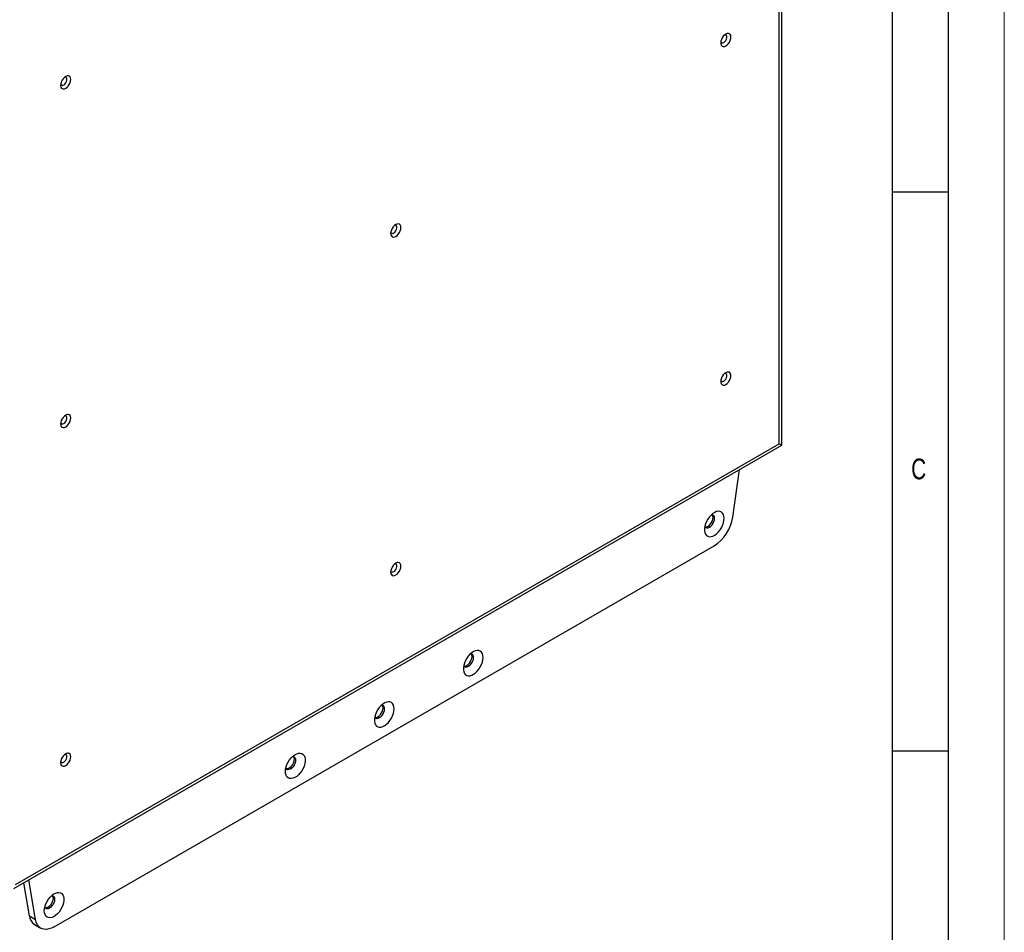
# Model space of a CAD drawing. Header units: millimetres. Extents: x 0 to 594, y 0 to 420.
# Tile 11 of 13: x 506 to 594, y 244 to 325. Entities that reach past the tile are written whole.
import ezdxf

# ---------------------------------------------------------------- set-up
doc = ezdxf.new("R2010")
doc.units = ezdxf.units.MM
doc.layers.add('FORMAT', color=7, linetype='Continuous')
doc.styles.add('SLDTEXTSTYLE0', font='TXT', dxfattribs={"width": 0.75})

msp = doc.modelspace()

# ---------------------------------------------------------------- linework, layer by layer
at = {"color": 7, "linetype": 'Continuous', "lineweight": 18}
msp.add_line((594, 0.0001), (594, 420.0001), dxfattribs=at)
at = {"color": 7, "linetype": 'Continuous', "lineweight": 25}
for p, q in [((574.0755, 287.3682), (574.0755, 366.0603)), ((573.8431, 287.5025), (573.8431, 365.278)), ((505.34, 247.688), (574.0755, 287.3682)), ((505.5044, 248.0514), (573.8431, 287.5025)), ((569.7023, 280.9348), (570.299, 285.188)), ((508.9629, 244.2639), (568.0441, 278.3707)), ((506.7434, 245.2375), (506.2457, 248.2109)), ((507.3047, 244.9135), (506.708, 248.4778)), ((506.7434, 245.2375), (507.3047, 244.9135)), ((507.2112, 244.47), (507.7724, 244.146))]:
    msp.add_line(p, q, dxfattribs=at)
at = {"color": 7, "linetype": 'Continuous', "lineweight": 25, "flags": 128}
for points in [[(569.0745, 324.1637), (568.9566, 324.0777), (568.8467, 323.9617), (568.7523, 323.8235), (568.6798, 323.6727), (568.6343, 323.5195), (568.6188, 323.3743), (568.6343, 323.2471), (568.6798, 323.1465), (568.7523, 323.0793), (568.8467, 323.0501), (568.9566, 323.061), (569.0745, 323.1112), (569.1925, 323.1972), (569.3024, 323.3132), (569.3968, 323.4513), (569.4692, 323.6022), (569.5148, 323.7554), (569.5303, 323.9005), (569.5148, 324.0278), (569.4692, 324.1284), (569.3968, 324.1956), (569.3024, 324.2248), (569.1925, 324.2139), (569.0745, 324.1637)], [(568.6295, 323.494), (568.6564, 323.4362), (568.719, 323.3862), (568.8034, 323.3786), (568.8994, 323.4145), (568.9954, 323.4894), (569.0798, 323.5944), (569.1425, 323.7168), (569.1758, 323.8418), (569.1758, 323.9544), (569.1425, 324.0409), (569.0798, 324.0909), (568.9954, 324.0985), (568.9762, 324.0946)], [(509.9934, 320.3635), (509.8755, 320.2774), (509.7656, 320.1614), (509.6712, 320.0233), (509.5987, 319.8725), (509.5532, 319.7193), (509.5377, 319.5741), (509.5532, 319.4468), (509.5987, 319.3462), (509.6712, 319.279), (509.7656, 319.2499), (509.8755, 319.2607), (509.9934, 319.3109), (510.1114, 319.3969), (510.2213, 319.513), (510.3157, 319.6511), (510.3881, 319.8019), (510.4336, 319.9551), (510.4492, 320.1003), (510.4336, 320.2275), (510.3881, 320.3282), (510.3157, 320.3953), (510.2213, 320.4245), (510.1114, 320.4136), (509.9934, 320.3635)], [(509.5484, 319.6937), (509.5753, 319.6359), (509.6379, 319.5859), (509.7223, 319.5783), (509.8183, 319.6142), (509.9143, 319.6892), (509.9987, 319.7942), (510.0614, 319.9165), (510.0947, 320.0415), (510.0947, 320.1541), (510.0614, 320.2406), (509.9987, 320.2906), (509.9143, 320.2982), (509.8951, 320.2943)], [(539.534, 307.1103), (539.416, 307.0243), (539.3061, 306.9083), (539.2117, 306.7701), (539.1393, 306.6193), (539.0938, 306.4661), (539.0782, 306.321), (539.0938, 306.1937), (539.1393, 306.0931), (539.2117, 306.0259), (539.3061, 305.9967), (539.416, 306.0076), (539.534, 306.0578), (539.6519, 306.1438), (539.7619, 306.2598), (539.8562, 306.3979), (539.9287, 306.5488), (539.9742, 306.702), (539.9897, 306.8471), (539.9742, 306.9744), (539.9287, 307.075), (539.8562, 307.1422), (539.7619, 307.1714), (539.6519, 307.1605), (539.534, 307.1103)], [(539.089, 306.4406), (539.1158, 306.3828), (539.1785, 306.3328), (539.2629, 306.3252), (539.3589, 306.3611), (539.4549, 306.436), (539.5393, 306.541), (539.6019, 306.6634), (539.6352, 306.7884), (539.6352, 306.901), (539.6019, 306.9875), (539.5393, 307.0375), (539.4549, 307.0451), (539.4356, 307.0412)], [(569.0745, 293.8572), (568.9566, 293.7712), (568.8467, 293.6551), (568.7523, 293.517), (568.6798, 293.3662), (568.6343, 293.213), (568.6188, 293.0678), (568.6343, 292.9406), (568.6798, 292.8399), (568.7523, 292.7727), (568.8467, 292.7436), (568.9566, 292.7545), (569.0745, 292.8046), (569.1925, 292.8907), (569.3024, 293.0067), (569.3968, 293.1448), (569.4692, 293.2956), (569.5148, 293.4488), (569.5303, 293.594), (569.5148, 293.7213), (569.4692, 293.8219), (569.3968, 293.8891), (569.3024, 293.9182), (569.1925, 293.9074), (569.0745, 293.8572)], [(568.6295, 293.1875), (568.6564, 293.1297), (568.719, 293.0796), (568.8034, 293.0721), (568.8994, 293.1079), (568.9954, 293.1829), (569.0798, 293.2879), (569.1425, 293.4103), (569.1758, 293.5353), (569.1758, 293.6478), (569.1425, 293.7343), (569.0798, 293.7844), (568.9954, 293.7919), (568.9762, 293.788)], [(509.9934, 290.0569), (509.8755, 289.9709), (509.7656, 289.8549), (509.6712, 289.7167), (509.5987, 289.5659), (509.5532, 289.4127), (509.5377, 289.2676), (509.5532, 289.1403), (509.5987, 289.0397), (509.6712, 288.9725), (509.7656, 288.9433), (509.8755, 288.9542), (509.9934, 289.0044), (510.1114, 289.0904), (510.2213, 289.2064), (510.3157, 289.3446), (510.3881, 289.4954), (510.4336, 289.6486), (510.4492, 289.7937), (510.4336, 289.921), (510.3881, 290.0216), (510.3157, 290.0888), (510.2213, 290.118), (510.1114, 290.1071), (509.9934, 290.0569)], [(509.5484, 289.3872), (509.5753, 289.3294), (509.6379, 289.2794), (509.7223, 289.2718), (509.8183, 289.3077), (509.9143, 289.3826), (509.9987, 289.4876), (510.0614, 289.61), (510.0947, 289.735), (510.0947, 289.8476), (510.0614, 289.9341), (509.9987, 289.9841), (509.9143, 289.9917), (509.8951, 289.9878)], [(573.8431, 287.5025), (573.932, 287.4511), (574.0012, 287.4112), (574.0485, 287.3838), (574.0725, 287.37), (574.0755, 287.3682)], [(568.9264, 280.8244), (568.9104, 281.0081), (568.8632, 281.1666), (568.7863, 281.2944), (568.6826, 281.3868), (568.5558, 281.4405), (568.4106, 281.4535), (568.2521, 281.4253), (568.086, 281.357), (567.9185, 281.2511), (567.7555, 281.1113), (567.6029, 280.9428), (567.4663, 280.7515), (567.3505, 280.5445), (567.2598, 280.3292), (567.1975, 280.1134), (567.1657, 279.9049), (567.1657, 279.7112), (567.1975, 279.5393), (567.2598, 279.3955), (567.3505, 279.2849), (567.4663, 279.2115), (567.6029, 279.1781), (567.7555, 279.1857), (567.9185, 279.2341), (568.086, 279.3216), (568.2521, 279.445), (568.4106, 279.5999), (568.5558, 279.7806), (568.6826, 279.9806), (568.7863, 280.1927), (568.8632, 280.4093), (568.9104, 280.6224), (568.9264, 280.8244)], [(568.0732, 280.8244), (568.0577, 280.9517), (568.0122, 281.0523), (567.9398, 281.1195), (567.8454, 281.1487), (567.7947, 281.1485)], [(567.1977, 280.1142), (567.2228, 280.0704), (567.2952, 280.0032), (567.3896, 279.974), (567.4995, 279.9849), (567.6175, 280.0351), (567.7354, 280.1211), (567.8454, 280.2371), (567.9398, 280.3752), (568.0122, 280.5261), (568.0577, 280.6793), (568.0732, 280.8244)], [(567.235, 280.0544), (567.2549, 280.0518), (567.3648, 280.0627), (567.4828, 280.1128), (567.6007, 280.1989), (567.7107, 280.3149), (567.805, 280.453), (567.8775, 280.6038), (567.923, 280.757), (567.9385, 280.9022)], [(539.534, 276.8038), (539.416, 276.7178), (539.3061, 276.6017), (539.2117, 276.4636), (539.1393, 276.3128), (539.0938, 276.1596), (539.0782, 276.0144), (539.0938, 275.8872), (539.1393, 275.7865), (539.2117, 275.7193), (539.3061, 275.6902), (539.416, 275.7011), (539.534, 275.7512), (539.6519, 275.8373), (539.7619, 275.9533), (539.8562, 276.0914), (539.9287, 276.2422), (539.9742, 276.3954), (539.9897, 276.5406), (539.9742, 276.6679), (539.9287, 276.7685), (539.8562, 276.8357), (539.7619, 276.8648), (539.6519, 276.854), (539.534, 276.8038)], [(539.089, 276.1341), (539.1158, 276.0763), (539.1785, 276.0262), (539.2629, 276.0187), (539.3589, 276.0546), (539.4549, 276.1295), (539.5393, 276.2345), (539.6019, 276.3569), (539.6352, 276.4819), (539.6352, 276.5944), (539.6019, 276.6809), (539.5393, 276.731), (539.4549, 276.7385), (539.4356, 276.7346)], [(547.3468, 268.3668), (547.3309, 268.5504), (547.2836, 268.709), (547.2067, 268.8368), (547.1031, 268.9292), (546.9763, 268.9829), (546.831, 268.9959), (546.6725, 268.9677), (546.5065, 268.8994), (546.3389, 268.7935), (546.1759, 268.6537), (546.0233, 268.4852), (545.8867, 268.2939), (545.771, 268.0869), (545.6803, 267.8716), (545.6179, 267.6558), (545.5862, 267.4473), (545.5862, 267.2536), (545.6179, 267.0817), (545.6803, 266.9379), (545.771, 266.8273), (545.8867, 266.7539), (546.0233, 266.7204), (546.1759, 266.7281), (546.3389, 266.7765), (546.5065, 266.864), (546.6725, 266.9874), (546.831, 267.1423), (546.9763, 267.323), (547.1031, 267.523), (547.2067, 267.7351), (547.2836, 267.9517), (547.3309, 268.1648), (547.3468, 268.3668)], [(545.6181, 267.6566), (545.6432, 267.6127), (545.7157, 267.5456), (545.8101, 267.5164), (545.92, 267.5273), (546.0379, 267.5774), (546.1559, 267.6635), (546.2658, 267.7795), (546.3602, 267.9176), (546.4326, 268.0684), (546.4782, 268.2217), (546.4937, 268.3668)], [(545.6555, 267.5967), (545.6754, 267.5942), (545.7853, 267.605), (545.9032, 267.6552), (546.0212, 267.7412), (546.1311, 267.8573), (546.2255, 267.9954), (546.2979, 268.1462), (546.3434, 268.2994), (546.359, 268.4446)], [(546.4937, 268.3668), (546.4782, 268.4941), (546.4326, 268.5947), (546.3602, 268.6619), (546.2658, 268.6911), (546.2152, 268.6909)], [(539.3858, 263.771), (539.3699, 263.9547), (539.3226, 264.1132), (539.2457, 264.241), (539.1421, 264.3334), (539.0153, 264.3871), (538.87, 264.4001), (538.7115, 264.3719), (538.5455, 264.3036), (538.3779, 264.1977), (538.2149, 264.0579), (538.0623, 263.8894), (537.9257, 263.6981), (537.81, 263.4911), (537.7193, 263.2758), (537.6569, 263.06), (537.6252, 262.8515), (537.6252, 262.6578), (537.6569, 262.4859), (537.7193, 262.3421), (537.81, 262.2315), (537.9257, 262.1581), (538.0623, 262.1247), (538.2149, 262.1323), (538.3779, 262.1807), (538.5455, 262.2682), (538.7115, 262.3916), (538.87, 262.5465), (539.0153, 262.7272), (539.1421, 262.9272), (539.2457, 263.1393), (539.3226, 263.3559), (539.3699, 263.569), (539.3858, 263.771)], [(537.6571, 263.0608), (537.6822, 263.017), (537.7547, 262.9498), (537.8491, 262.9206), (537.959, 262.9315), (538.0769, 262.9817), (538.1949, 263.0677), (538.3048, 263.1837), (538.3992, 263.3218), (538.4716, 263.4727), (538.5172, 263.6259), (538.5327, 263.771)], [(537.6945, 263.001), (537.7144, 262.9984), (537.8243, 263.0093), (537.9422, 263.0594), (538.0602, 263.1455), (538.1701, 263.2615), (538.2645, 263.3996), (538.3369, 263.5504), (538.3825, 263.7036), (538.398, 263.8488)], [(538.5327, 263.771), (538.5172, 263.8983), (538.4716, 263.9989), (538.3992, 264.0661), (538.3048, 264.0953), (538.2542, 264.0951)], [(509.9934, 259.7504), (509.8755, 259.6644), (509.7656, 259.5483), (509.6712, 259.4102), (509.5987, 259.2594), (509.5532, 259.1062), (509.5377, 258.961), (509.5532, 258.8338), (509.5987, 258.7331), (509.6712, 258.666), (509.7656, 258.6368), (509.8755, 258.6477), (509.9934, 258.6978), (510.1114, 258.7839), (510.2213, 258.8999), (510.3157, 259.038), (510.3881, 259.1888), (510.4336, 259.342), (510.4492, 259.4872), (510.4336, 259.6145), (510.3881, 259.7151), (510.3157, 259.7823), (510.2213, 259.8114), (510.1114, 259.8006), (509.9934, 259.7504)], [(509.5484, 259.0807), (509.5753, 259.0229), (509.6379, 258.9728), (509.7223, 258.9653), (509.8183, 259.0012), (509.9143, 259.0761), (509.9987, 259.1811), (510.0614, 259.3035), (510.0947, 259.4285), (510.0947, 259.541), (510.0614, 259.6276), (509.9987, 259.6776), (509.9143, 259.6851), (509.8951, 259.6812)], [(529.6602, 258.1566), (529.6761, 258.3586), (529.7234, 258.5717), (529.8003, 258.7883), (529.9039, 259.0004), (530.0307, 259.2004), (530.176, 259.3811), (530.3345, 259.536), (530.5005, 259.6594), (530.6681, 259.7469), (530.8311, 259.7953), (530.9837, 259.8029), (531.1203, 259.7695), (531.236, 259.6961), (531.3267, 259.5855), (531.3891, 259.4417), (531.4208, 259.2698), (531.4208, 259.0761), (531.3891, 258.8676), (531.3267, 258.6518), (531.236, 258.4365), (531.1203, 258.2295), (530.9837, 258.0382), (530.8311, 257.8697), (530.6681, 257.7299), (530.5005, 257.624), (530.3345, 257.5557), (530.176, 257.5275), (530.0307, 257.5405), (529.9039, 257.5942), (529.8003, 257.6866), (529.7234, 257.8144), (529.6761, 257.9729), (529.6602, 258.1566)], [(530.2932, 259.4993), (530.3438, 259.4995), (530.4382, 259.4703), (530.5106, 259.4031), (530.5562, 259.3025), (530.5717, 259.1753), (530.5562, 259.0301), (530.5106, 258.8769), (530.4382, 258.7261), (530.3438, 258.5879), (530.2339, 258.4719), (530.1159, 258.3859), (529.998, 258.3357), (529.8881, 258.3248), (529.7937, 258.354), (529.7213, 258.4212), (529.6961, 258.465)], [(530.3637, 259.4969), (530.3759, 259.4809), (530.4215, 259.3803), (530.437, 259.253), (530.4215, 259.1078), (530.3759, 258.9546), (530.3035, 258.8038), (530.2091, 258.6657), (530.0992, 258.5497), (529.9812, 258.4636), (529.8633, 258.4135), (529.7534, 258.4026), (529.7335, 258.4052)], [(508.0806, 245.6989), (508.0966, 245.901), (508.1438, 246.1141), (508.2207, 246.3306), (508.3244, 246.5428), (508.4512, 246.7428), (508.5964, 246.9235), (508.7549, 247.0784), (508.921, 247.2018), (509.0885, 247.2893), (509.2515, 247.3377), (509.4041, 247.3453), (509.5407, 247.3119), (509.6565, 247.2385), (509.7472, 247.1279), (509.8095, 246.9841), (509.8413, 246.8122), (509.8413, 246.6185), (509.8095, 246.41), (509.7472, 246.1942), (509.6565, 245.9789), (509.5407, 245.7718), (509.4041, 245.5806), (509.2515, 245.4121), (509.0885, 245.2723), (508.921, 245.1664), (508.7549, 245.0981), (508.5964, 245.0699), (508.4512, 245.0829), (508.3244, 245.1366), (508.2207, 245.229), (508.1438, 245.3568), (508.0966, 245.5153), (508.0806, 245.6989)], [(508.7136, 247.0417), (508.7643, 247.0419), (508.8586, 247.0127), (508.9311, 246.9455), (508.9766, 246.8449), (508.9921, 246.7176), (508.9766, 246.5725), (508.9311, 246.4193), (508.8586, 246.2684), (508.7643, 246.1303), (508.6543, 246.0143), (508.5364, 245.9283), (508.4184, 245.8781), (508.3085, 245.8672), (508.2141, 245.8964), (508.1417, 245.9636), (508.1165, 246.0074)], [(508.7842, 247.0393), (508.7964, 247.0233), (508.8419, 246.9227), (508.8574, 246.7954), (508.8419, 246.6502), (508.7964, 246.497), (508.7239, 246.3462), (508.6296, 246.2081), (508.5196, 246.0921), (508.4017, 246.006), (508.2837, 245.9559), (508.1738, 245.945), (508.1539, 245.9476)], [(508.9629, 244.2639), (508.7286, 244.1475), (508.4988, 244.0713), (508.2781, 244.0366), (508.0706, 244.0443), (507.8806, 244.094), (507.7116, 244.1849), (507.567, 244.3152), (507.4495, 244.4823), (507.3615, 244.6831), (507.3047, 244.9135)]]:
    msp.add_lwpolyline(points, dxfattribs=at)
at = {"color": 7, "linetype": 'Continuous', "lineweight": 25}
for centre, radius, start, end in [((567.5805, 280.9276), 0.359, 355.94798, 37.497468), ((566.0405, 281.4847), 3.7028, 302.757408, 351.460504), ((546.0009, 268.47), 0.359, 355.94798, 37.497468), ((538.0399, 263.8742), 0.359, 355.947979, 37.497469), ((507.7799, 245.3429), 1.0418, 185.806511, 236.911653)]:
    msp.add_arc(centre, radius, start, end, dxfattribs=at)
at = {"layer": 'FORMAT'}
for p, q in [((589, 5.0001), (589, 415.0001)), ((584, 10.0001), (584, 410.0001)), ((589, 310), (584, 310)), ((584, 260), (589, 260))]:
    msp.add_line(p, q, dxfattribs=at)

# ---------------------------------------------------------------- texts
at = {"layer": 'FORMAT', "insert": (585.6667, 286.168), "char_height": 1.8521, "attachment_point": 1, "style": 'SLDTEXTSTYLE0'}
msp.add_mtext('C', dxfattribs=at)

doc.saveas('drawing.dxf')
